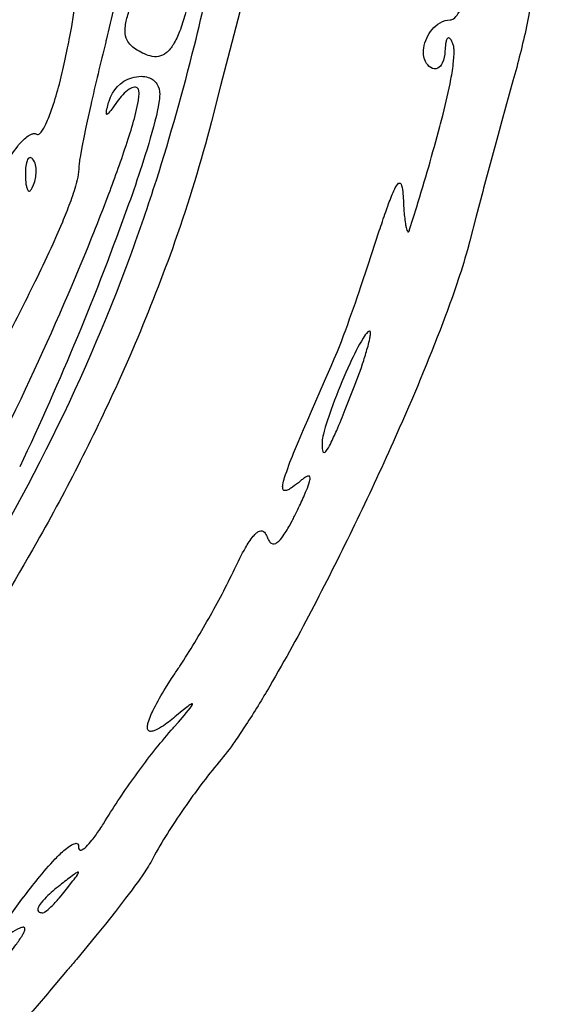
# Model space of a CAD drawing. Header units: millimetres. Extents: x 36.3 to 127.3, y 60.5 to 152.1.
# Tile 10 of 20: x 116.4 to 127.3, y 76.9 to 97.4. Entities that reach past the tile are written whole.
import ezdxf

# ---------------------------------------------------------------- set-up
doc = ezdxf.new("R2010")
doc.units = ezdxf.units.MM
doc.layers.add('Default', color=2, linetype='Continuous')

msp = doc.modelspace()

# ---------------------------------------------------------------- linework, layer by layer
at = {"layer": 'Default'}
for p, q in [((118.7695, 96.80852), (118.7695, 96.80852)), ((116.6205, 94.51817), (116.6205, 94.51817)), ((123.3162, 89.72626), (123.3162, 89.72626)), ((117.3326, 79.28404), (117.3326, 79.28404))]:
    msp.add_line(p, q, dxfattribs=at)
for points in [[(118.663, 92.49698, 0.01098362), (119.2034, 94.07504, 0.01600574), (119.9973, 96.88371, 0.02262194), (120.8651, 101.1749, 0.01515472), (121.1356, 103.3487, 0.00701259), (121.1811, 103.8946, 0.01810172), (121.2454, 105.5364)], [(119.0171, 105.263, -0.1754151), (119.0679, 105.2154, -0.06947794), (119.1132, 105.0918, -0.03949814), (119.1505, 104.838, -0.02468998), (119.1676, 104.3424, -0.00902626), (119.1644, 104.1101, -0.01073007), (119.1189, 103.2115, -0.01031069), (118.9677, 101.6443, -0.01260644), (118.6329, 99.30676), (118.6079, 99.16122), (118.5095, 98.61643), (118.4705, 98.41248, -0.01272646), (118.1581, 96.99349)], [(127.2933, 103.3435), (127.2874, 102.4379, -0.00488966), (127.2834, 102.0416), (127.2723, 101.2983), (127.2568, 100.6479, -0.00884865), (127.2076, 99.51015), (127.2043, 99.45679), (127.1901, 99.24691), (127.1865, 99.19772, -0.01321981), (127.1124, 98.42499, -0.02189632), (126.9226, 97.27628, -0.01480357), (126.6405, 96.14682)], [(125.3315, 97.41682, 0.1583021), (125.401, 97.44077, 0.09194857), (125.4924, 97.54053), (125.5251, 97.59397, 0.0246106), (125.5793, 97.70254, 0.02502645), (125.6616, 97.91417, 0.0184181), (125.7213, 98.10355, 0.01837133), (125.8092, 98.43963), (125.8658, 98.69392, 0.00968648), (125.9398, 99.07752), (125.9567, 99.17377), (126.004, 99.46294)], [(117.2948, 96.56132), (117.3514, 96.83218, 0.00960916), (117.3991, 97.07114), (117.4383, 97.28213, 0.01091806), (117.4947, 97.65593, 0.0239199), (117.5139, 97.94243, 0.04206803), (117.4981, 98.15866, 0.1057726), (117.3824, 98.46114, 0.05249803), (117.1738, 98.70885)], [(120.0687, 98.70858), (120.0393, 98.55661, -0.0073573), (119.9186, 97.98335, -0.01716989), (119.8047, 97.53268, -0.02794518), (119.6876, 97.17643, -0.04455766), (119.5582, 96.90556, -0.08563749), (119.4084, 96.7276, -0.2476309), (119.0758, 96.66447, -0.05309474), (118.9171, 96.72475, -0.02084262), (118.7695, 96.80852)], [(118.7695, 96.80852, -0.1385303), (118.5926, 96.99458, -0.1046413), (118.5503, 97.17836, -0.06787065), (118.5901, 97.45589, -0.02284917), (118.681, 97.72116)], [(124.929, 96.42142, -0.1391953), (124.8141, 96.5473, -0.1544051), (124.7795, 96.83077, -0.1353559), (124.9556, 97.21781, -0.09235011), (125.1215, 97.35898, -0.1329578), (125.3315, 97.41682)], [(118.1581, 96.99349, 0.02075581), (118.1475, 96.95178, 0.00609647), (117.8334, 95.6352), (117.7608, 95.30462), (117.7343, 95.18042), (117.6895, 94.96282), (117.6574, 94.79924), (117.6133, 94.55314, 0.01415874), (117.6035, 94.49132), (117.5907, 94.39845, 0.02075392), (117.5832, 94.30495)], [(125.3872, 96.91869, 0.01855944), (125.3565, 96.98472, 0.1030594), (125.3164, 97.03624, 0.4674416), (125.2721, 97.02991, 0.1026862), (125.2454, 96.9672), (125.2352, 96.91734, 0.02389315), (125.2212, 96.76517)], [(124.485, 93.04238), (124.6324, 93.51846, 0.01001465), (125.116, 95.19502, 0.01189958), (125.1299, 95.24796), (125.1825, 95.45333, 0.01410071), (125.3451, 96.1776, 0.02245715), (125.4011, 96.54617), (125.4091, 96.63953), (125.4121, 96.70977), (125.412, 96.76257, 0.03310331), (125.406, 96.84161, 0.07013188), (125.3872, 96.91869)], [(125.2212, 96.76517, -0.09747672), (125.1661, 96.51598, -0.1559877), (125.0713, 96.409, -0.2715992), (124.929, 96.42142)], [(116.707, 95.03351, 0.3155779), (116.7648, 95.04127, 0.08222706), (116.8317, 95.11887, 0.04330264), (116.9199, 95.28746, 0.02222358), (117.0387, 95.59806, 0.01728613), (117.1801, 96.0761), (117.2403, 96.31806, 0.01299763), (117.2948, 96.56132)], [(118.2158, 95.72349, -0.2541024), (118.6892, 96.20916, -0.08159834), (118.8845, 96.24051, -0.0755542), (119.0344, 96.21738, -0.1736798), (119.2147, 96.08122, -0.1442093), (119.2722, 95.86271)], [(116.3813, 89.5146, 0.01442641), (117.7794, 92.68439), (117.8607, 92.88554, 0.00488666), (118.1576, 93.64315), (118.2117, 93.78601, 0.01125825), (118.594, 94.86593), (118.6161, 94.93443), (118.6365, 94.99876, 0.01790743), (118.7756, 95.48524, 0.01751345), (118.8282, 95.73474, 0.03118101), (118.8423, 95.86286, 0.0548528), (118.8406, 95.92821, 0.153367), (118.8181, 95.98947)], [(118.8181, 95.98947, 0.2213158), (118.749, 96.01233, 0.1161393), (118.6372, 95.96925, 0.06870903), (118.5009, 95.85405, 0.02680754), (118.3887, 95.71532)], [(119.2722, 95.86271, -0.03294479), (119.2624, 95.73245), (119.2421, 95.60588), (119.2299, 95.54394), (119.2031, 95.42183), (119.174, 95.30221, -0.01478242), (118.8988, 94.37321, -0.00777676), (118.6248, 93.57111, -0.02453886), (116.3532, 88.0929)], [(118.3887, 95.71532), (118.2958, 95.58387, -0.03115868), (118.2051, 95.46935, -0.1223752), (118.1736, 95.44508, -0.5032474), (118.16, 95.45972, -0.06623697), (118.1817, 95.59295, -0.02188435), (118.1983, 95.65836), (118.207, 95.69099), (118.2158, 95.72349)], [(120.3518, 95.30016), (120.3108, 95.14062, -0.02167968), (119.5365, 92.64421), (119.4881, 92.50971, -0.01497013), (118.6477, 90.40285), (118.447, 89.94911, -0.02257211), (116.7105, 86.51946, -0.03210506), (113.565, 81.68845, -0.01823309), (111.7551, 79.44221, -0.01139001), (110.787, 78.37259), (110.6628, 78.24176, -0.00747709), (110.2227, 77.78936), (110.1113, 77.6776, -0.0037216), (109.7736, 77.34587)], [(116.058, 94.39217, -0.04556499), (116.3122, 94.78394, -0.05012808), (116.4786, 94.95776, -0.07293123), (116.5824, 95.02686, -0.07547898), (116.6439, 95.04572, -0.1765846), (116.707, 95.03351)], [(116.6205, 94.51817, 0.1079701), (116.5884, 94.54075, 0.3492421), (116.5306, 94.52242, 0.09604405), (116.4922, 94.434, 0.04969696), (116.4728, 94.29158, 0.00892122), (116.4708, 94.21971), (116.4723, 94.14775)], [(116.6428, 93.97724, 0.08775766), (116.6978, 94.25038, 0.06140163), (116.6838, 94.3914, 0.1341333), (116.6205, 94.51817)], [(117.5832, 94.30495, -0.04951905), (117.5517, 94.08389), (117.5388, 94.03067, -0.03803081), (117.532, 94.00428, -0.02560147), (117.3974, 93.59126, -0.01152766), (117.2428, 93.20044), (117.2032, 93.10665), (117.123, 92.92141), (117.0419, 92.73988, -0.00690549), (116.7087, 92.0319, -0.00758497), (116.0446, 90.7238, -0.00802785)], [(116.4723, 94.14775, 0.04828895), (116.4742, 94.10822, 0.02319604), (116.4803, 94.03177, 0.0435839), (116.4921, 93.95001, 0.05753759), (116.5126, 93.87989, 0.1259897), (116.5312, 93.85261, 0.4388182), (116.5777, 93.86029, 0.05244247), (116.6152, 93.91599), (116.6428, 93.97724)], [(123.7696, 92.76015), (123.8529, 93.01558, -0.00722278), (123.9868, 93.41174), (124.0102, 93.47824, -0.0093161), (124.0221, 93.51146), (124.0469, 93.5795, -0.0290407), (124.1755, 93.89144, -0.05953841), (124.2244, 93.97562, -0.05655777), (124.2559, 94.0083, -0.3417668), (124.2896, 94.00887, -0.1185171), (124.3153, 93.96363, -0.0509651), (124.3448, 93.78629, -0.00643637), (124.3567, 93.60683)], [(124.3567, 93.60683, 0.01976989), (124.3777, 93.31475, 0.01293036), (124.397, 93.165, 0.02342848), (124.4129, 93.08345, 0.00343961), (124.4295, 93.02859), (124.441, 93.0065, 0.7450392), (124.4729, 93.01234, 0.03896084), (124.485, 93.04238)], [(125.7384, 92.80522), (125.6902, 92.62225, -0.013173), (125.4697, 91.91092, -0.01029113), (125.2357, 91.25343), (125.1199, 90.94749, -0.01324185), (124.1405, 88.6098, -0.01501624), (122.4852, 85.18658, -0.01205571), (121.5684, 83.51901, -0.0117199), (121.0707, 82.70732), (120.9392, 82.50873, -0.01003724), (120.8379, 82.36156, -0.02004213), (120.5131, 81.93551)], [(122.9799, 90.50238), (123.0086, 90.57145), (123.0614, 90.70633), (123.1092, 90.83341), (123.1532, 90.95288, 0.00634046), (123.469, 91.85396), (123.6211, 92.30652), (123.7696, 92.76015)], [(97.94796, 69.95766, 0.04336047), (104.6316, 74.02856, 0.03484306), (109.1119, 77.83046, 0.0548201), (114.7078, 84.62946, 0.05644801), (118.663, 92.49698)], [(123.6481, 90.92571, 0.1634513), (123.6117, 90.90614, 0.05363496), (123.5162, 90.78016, 0.02936572), (123.2445, 90.25565), (123.1986, 90.1548, 0.01773693), (122.8836, 89.38617), (122.8479, 89.28839, 0.01639076), (122.8327, 89.24548, 0.01561283), (122.7269, 88.92091), (122.7039, 88.83855), (122.6883, 88.77637), (122.6778, 88.72939, 0.05944597), (122.6589, 88.58643)], [(123.3162, 89.72626, 0.01570519), (123.5274, 90.31343, 0.00745093), (123.6173, 90.61378, 0.0274267), (123.6534, 90.76771, 0.02515156), (123.6655, 90.84718), (123.667, 90.8887, 0.06457052), (123.6637, 90.91029, 0.3315005), (123.6481, 90.92571)], [(122.6589, 88.58643, 0.00792316), (122.6598, 88.53078, 0.07609197), (122.6759, 88.41336, 0.3061359), (122.7017, 88.38863, 0.1806669), (122.7407, 88.41566, 0.04659857), (122.8337, 88.56915, 0.01061795), (122.9645, 88.85406, 0.01020762), (123.1438, 89.28876), (123.3162, 89.72626)], [(91.9672, 68.73192, 0.04840138), (99.54234, 71.94377, 0.0183759), (102.2013, 73.52071, 0.03362884), (106.5418, 76.74631, 0.0517293), (112.1361, 82.61069, 0.05329361), (116.3813, 89.5146)], [(122.2039, 87.79505, -0.01863347), (122.0427, 87.6701, -0.05144526), (122.0051, 87.64507, -0.05924385), (121.9313, 87.60587, -0.1959836), (121.8649, 87.60001, -0.2316143), (121.8399, 87.63821, -0.09111889), (121.8417, 87.72096, -0.03987561), (121.8779, 87.87053, -0.02062463), (122.0651, 88.37474), (122.1686, 88.6229), (122.2747, 88.87003)], [(122.1334, 87.16392, 0.01326305), (122.2752, 87.46755), (122.3159, 87.56141), (122.3339, 87.6049, 0.03413818), (122.3977, 87.78808, 0.06801588), (122.4072, 87.83761, 0.09347282), (122.4045, 87.88221, 0.3530656), (122.3773, 87.9004, 0.1077198), (122.3285, 87.88428, 0.04372089), (122.2642, 87.84254, 0.03566839), (122.2039, 87.79505)], [(121.5115, 86.63319, 0.03054967), (121.5487, 86.55425, 0.1033303), (121.6003, 86.49784, 0.3179351), (121.7184, 86.51143, 0.08293321), (121.8502, 86.65491, 0.03026905), (122.0012, 86.90416), (122.0355, 86.96852, 0.01681381), (122.0852, 87.06588), (122.1334, 87.16392)], [(120.8339, 85.95832, -0.0193465), (121.0634, 86.40549, -0.04347134), (121.2237, 86.64487, -0.02817433), (121.2896, 86.71325, -0.06922271), (121.3533, 86.75362, -0.3384212), (121.4586, 86.72771, -0.09178226), (121.5115, 86.63319)], [(119.6529, 83.8752, 0.02010662), (119.6945, 83.93749, 0.01598717), (120.2948, 84.93063, 0.01784573), (120.8339, 85.95832)], [(119.625, 82.90479, -0.02821263), (119.3491, 82.69288, -0.04305887), (119.185, 82.59891, -0.06975786), (119.1074, 82.57501, -0.1983404), (119.0438, 82.5863, -0.1952908), (119.0194, 82.62901, -0.08469762), (119.0231, 82.71834, -0.04987036), (119.0326, 82.75873, -0.04611343), (119.155, 83.05481, -0.02003384), (119.392, 83.47228), (119.5204, 83.67511), (119.5862, 83.77547, -0.01451465), (119.6529, 83.8752)], [(119.5126, 82.59574, 0.04077071), (119.542, 82.62882, 0.02330564), (119.5682, 82.65854), (119.6629, 82.7664), (119.747, 82.86378), (119.8133, 82.94216), (119.8273, 82.95901), (119.9073, 83.0591, 0.04575944), (119.938, 83.10178, 0.0624014), (119.9574, 83.13518, 0.1779722), (119.9599, 83.14866, 0.3405424), (119.9462, 83.14971, 0.05463618), (119.861, 83.09516), (119.7418, 83.0015), (119.625, 82.90479)], [(118.1731, 80.76571, -0.021613), (118.8077, 81.70643, -0.02291509), (119.5126, 82.59574)], [(120.5131, 81.93551, 0.01425424), (120.1326, 81.45776), (119.9961, 81.2737, 0.00628927), (119.7642, 80.94677, 0.00870198), (119.4331, 80.44478, 0.02266872), (119.1316, 79.92441)], [(117.5799, 80.16952, 0.07549481), (117.587, 80.12135, 0.5019274), (117.6497, 80.10186, 0.08488511), (117.7361, 80.16506, 0.02673146), (117.8604, 80.30367, 0.02349058), (118.0241, 80.52978, 0.01114062), (118.1001, 80.6468), (118.137, 80.70608), (118.1731, 80.76571)], [(116.7322, 79.49571, -0.02338666), (117.093, 79.912, -0.02727405), (117.3005, 80.10867, -0.03453708), (117.4267, 80.20107, -0.08319423), (117.5141, 80.23772, -0.285537), (117.5662, 80.22219, -0.1680741), (117.5799, 80.16952)], [(119.1316, 79.92441, -0.02731173), (118.9325, 79.60233), (118.8275, 79.45222, -0.01022052), (118.6136, 79.16184), (118.5609, 79.09224), (118.3487, 78.81808), (118.1401, 78.55501), (117.9358, 78.3019), (117.5353, 77.8154, -0.00664781), (117.3459, 77.58877), (116.9762, 77.15176, -0.00459415), (116.6271, 76.7443), (116.4627, 76.55394, -0.00870162), (113.8607, 73.65117, -0.00455929), (113.1936, 72.94027, -0.01920415), (113.1306, 72.874, -0.00556447), (112.1413, 71.85973), (111.8886, 71.61137), (111.6969, 71.42734, -0.00888465), (111.4041, 71.15668, -0.01811371), (111.1007, 70.89819)], [(117.3326, 79.28404), (117.4645, 79.45428, 0.03012573), (117.5561, 79.58165, 0.03526096), (117.5734, 79.61132), (117.5793, 79.62544, 0.9380528), (117.5664, 79.63696, 0.06516046), (117.4767, 79.58201, 0.00778902), (117.2261, 79.3906)], [(116.1678, 78.36682, -0.04923353), (116.1384, 78.34898, -0.03419312), (116.0287, 78.28962, -0.04676164), (115.9808, 78.27046, -0.08147743), (115.9389, 78.2624, -0.5570524), (115.9049, 78.30705, -0.07419363), (115.935, 78.3933, -0.03292289), (115.9754, 78.46838, -0.02191637), (116.1511, 78.73484, -0.01278176), (116.7322, 79.49571)], [(117.2261, 79.3906, 0.02670528), (116.9422, 79.14854, 0.03862182), (116.8, 78.9955, 0.0968241), (116.7337, 78.8767, 0.3803168), (116.7622, 78.80418, 0.1125112), (116.8388, 78.79015)], [(116.8388, 78.79015, 0.1077991), (116.8799, 78.80723, 0.04111263), (117.0059, 78.91361, 0.02468731), (117.1751, 79.09367), (117.2155, 79.1405), (117.3326, 79.28404)], [(113.5064, 74.99489), (113.69, 75.19193, 0.00453177), (115.0551, 76.68092, 0.00598086), (115.7289, 77.44638), (115.8989, 77.6472), (116.028, 77.80347), (116.0781, 77.8654, 0.0181718), (116.123, 77.92163), (116.2038, 78.02526), (116.2733, 78.11788, 0.02456081), (116.411, 78.32315, 0.02267363), (116.4465, 78.39257, 0.1174414), (116.4623, 78.46031, 0.4410915), (116.4255, 78.48644, 0.08604535), (116.3563, 78.46818, 0.03985972), (116.1678, 78.36682)]]:
    msp.add_lwpolyline(points, format="xyb", dxfattribs=at)
for points in [[(121.1187, 98.26349), (120.733, 96.78245), (120.5416, 96.04147), (120.3518, 95.30016)], [(126.6405, 96.14682), (126.4095, 95.31292), (126.3237, 94.99998), (126.0266, 93.90378), (126.0083, 93.83516), (125.8716, 93.32063), (125.7384, 92.80522)], [(122.2747, 88.87003), (122.363, 89.07402), (122.4402, 89.25255), (122.7103, 89.87736), (122.8452, 90.18987), (122.9126, 90.34612), (122.9799, 90.50238)]]:
    msp.add_lwpolyline(points, dxfattribs=at)

doc.saveas('drawing.dxf')
